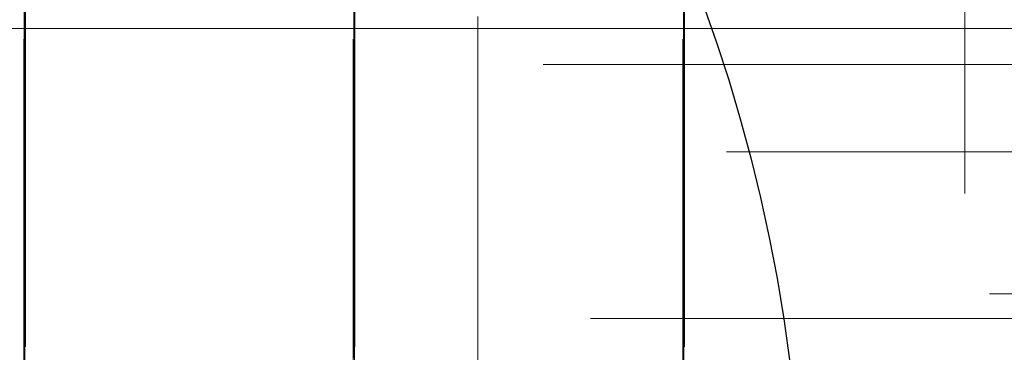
# Model space of a CAD drawing. Header units: millimetres. Extents: x -50 to 901, y -50 to 714.
# Tile 79 of 186: x 8 to 17, y 2 to 5. Entities that reach past the tile are written whole.
import ezdxf

# ---------------------------------------------------------------- set-up
doc = ezdxf.new("R2010")
doc.units = ezdxf.units.MM

# ---------------------------------------------------------------- blocks, each defined once
blk = doc.blocks.new('SW_CENTERMARKSYMBOL_56')
at = {"color": 0, "linetype": 'Continuous', "lineweight": 18}
for p, q in [((0, 0), (5, 0)), ((5, 0), (5.9011, 0))]:
    blk.add_line(p, q, dxfattribs=at)
blk = doc.blocks.new('SW_CENTERMARKSYMBOL_57')
at = {"color": 0, "linetype": 'Continuous', "lineweight": 18}
for p, q in [((0, 0), (0, 5)), ((0, 0), (-5, 0)), ((0, 0), (0, -5)), ((0, 0), (5, 0)), ((5, 0), (5.9011, 0))]:
    blk.add_line(p, q, dxfattribs=at)
blk = doc.blocks.new('SW_CENTERMARKSYMBOL_58')
at = {"color": 0, "linetype": 'Continuous', "lineweight": 18}
for p, q in [((0, 0), (0, 5)), ((0, 0), (-5, 0)), ((0, 0), (0, -5)), ((0, 0), (5, 0)), ((5, 0), (5.9011, 0))]:
    blk.add_line(p, q, dxfattribs=at)
blk = doc.blocks.new('SW_CENTERMARKSYMBOL_59')
at = {"color": 0, "linetype": 'Continuous', "lineweight": 18}
for p, q in [((0, 0), (0, 5)), ((-5, 0), (-5.9011, 0)), ((0, 0), (-5, 0)), ((0, 0), (0, -5)), ((0, 0), (5, 0))]:
    blk.add_line(p, q, dxfattribs=at)
blk = doc.blocks.new('SW_CENTERMARKSYMBOL_66')
at = {"color": 0, "linetype": 'Continuous', "lineweight": 18}
for p, q in [((0, 0), (0, -5)), ((0, -5), (0, -5.9011))]:
    blk.add_line(p, q, dxfattribs=at)
blk = doc.blocks.new('SW_CENTERMARKSYMBOL_67')
at = {"color": 0, "linetype": 'Continuous', "lineweight": 18}
for p, q in [((0, 0), (0, -5)), ((0, -5), (0, -5.9011))]:
    blk.add_line(p, q, dxfattribs=at)
blk = doc.blocks.new('SW_CENTERMARKSYMBOL_68')
at = {"color": 0, "linetype": 'Continuous', "lineweight": 18}
for p, q in [((0, 0), (0, -5)), ((0, -5), (0, -5.9011))]:
    blk.add_line(p, q, dxfattribs=at)
blk = doc.blocks.new('SW_CENTERMARKSYMBOL_76')
at = {"color": 0, "linetype": 'Continuous', "lineweight": 18}
for p, q in [((0, 5), (0, 5.9011)), ((0, 0), (0, 5))]:
    blk.add_line(p, q, dxfattribs=at)
blk = doc.blocks.new('SW_CENTERMARKSYMBOL_77')
at = {"color": 0, "linetype": 'Continuous', "lineweight": 18}
for p, q in [((0, 5), (0, 5.9011)), ((0, 0), (0, 5))]:
    blk.add_line(p, q, dxfattribs=at)
blk = doc.blocks.new('SW_CENTERMARKSYMBOL_90')
at = {"color": 0, "linetype": 'Continuous', "lineweight": 18}
blk.add_line((0, 0), (0, 5), dxfattribs=at)
blk = doc.blocks.new('SW_CENTERMARKSYMBOL_91')
at = {"color": 0, "linetype": 'Continuous', "lineweight": 18}
blk.add_line((0, 0), (0, 5), dxfattribs=at)
blk = doc.blocks.new('SW_CENTERMARKSYMBOL_92')
at = {"color": 0, "linetype": 'Continuous', "lineweight": 18}
blk.add_line((0, 0), (0, 5), dxfattribs=at)
blk = doc.blocks.new('SW_CENTERMARKSYMBOL_98')
at = {"color": 0, "linetype": 'Continuous', "lineweight": 18}
for p, q in [((0, 5), (0, 5.9011)), ((0, 0), (0, 5))]:
    blk.add_line(p, q, dxfattribs=at)
blk = doc.blocks.new('SW_CENTERMARKSYMBOL_439')
at = {"color": 0, "linetype": 'Continuous', "lineweight": 18}
for p, q in [((0, 0), (0, -5)), ((0, -5), (0, -5.5549))]:
    blk.add_line(p, q, dxfattribs=at)
blk = doc.blocks.new('SW_CENTERMARKSYMBOL_441')
at = {"color": 0, "linetype": 'Continuous', "lineweight": 18}
for p, q in [((-5, 0), (-5.5549, 0)), ((0, 0), (-5, 0))]:
    blk.add_line(p, q, dxfattribs=at)
blk = doc.blocks.new('SW_CENTERMARKSYMBOL_446')
at = {"color": 0, "linetype": 'Continuous', "lineweight": 18}
blk.add_line((-5, 0), (-5.5209, 0), dxfattribs=at)
blk = doc.blocks.new('SW_CENTERMARKSYMBOL_451')
at = {"color": 0, "linetype": 'Continuous', "lineweight": 18}
for p, q in [((-5, 0), (-5.6463, 0)), ((0, 0), (-5, 0))]:
    blk.add_line(p, q, dxfattribs=at)
blk = doc.blocks.new('SW_CENTERMARKSYMBOL_452')
at = {"color": 0, "linetype": 'Continuous', "lineweight": 18}
for p, q in [((-5, 0), (-5.5549, 0)), ((0, 0), (-5, 0))]:
    blk.add_line(p, q, dxfattribs=at)
blk = doc.blocks.new('SW_CENTERMARKSYMBOL_553')
at = {"color": 0, "linetype": 'Continuous', "lineweight": 18}
blk.add_line((0, 0), (0, 5), dxfattribs=at)
blk = doc.blocks.new('SW_CENTERMARKSYMBOL_619')
at = {"color": 0, "linetype": 'Continuous', "lineweight": 18}
for p, q in [((0, 0), (5, 0)), ((5, 0), (5.9011, 0))]:
    blk.add_line(p, q, dxfattribs=at)
blk = doc.blocks.new('SW_CENTERMARKSYMBOL_620')
at = {"color": 0, "linetype": 'Continuous', "lineweight": 18}
for p, q in [((0, 0), (0, 5)), ((0, 0), (-5, 0)), ((0, 0), (0, -5)), ((0, 0), (5, 0)), ((5, 0), (5.9011, 0))]:
    blk.add_line(p, q, dxfattribs=at)
blk = doc.blocks.new('SW_CENTERMARKSYMBOL_621')
at = {"color": 0, "linetype": 'Continuous', "lineweight": 18}
for p, q in [((0, 0), (0, 5)), ((0, 0), (-5, 0)), ((0, 0), (0, -5)), ((0, 0), (5, 0)), ((5, 0), (5.9011, 0))]:
    blk.add_line(p, q, dxfattribs=at)
blk = doc.blocks.new('SW_CENTERMARKSYMBOL_622')
at = {"color": 0, "linetype": 'Continuous', "lineweight": 18}
for p, q in [((0, 0), (0, 5)), ((-5, 0), (-5.9011, 0)), ((0, 0), (-5, 0)), ((0, 0), (0, -5)), ((0, 0), (5, 0))]:
    blk.add_line(p, q, dxfattribs=at)
blk = doc.blocks.new('SW_CENTERMARKSYMBOL_629')
at = {"color": 0, "linetype": 'Continuous', "lineweight": 18}
for p, q in [((0, 0), (0, -5)), ((0, -5), (0, -5.9011))]:
    blk.add_line(p, q, dxfattribs=at)
blk = doc.blocks.new('SW_CENTERMARKSYMBOL_630')
at = {"color": 0, "linetype": 'Continuous', "lineweight": 18}
for p, q in [((0, 0), (0, -5)), ((0, -5), (0, -5.9011))]:
    blk.add_line(p, q, dxfattribs=at)
blk = doc.blocks.new('SW_CENTERMARKSYMBOL_631')
at = {"color": 0, "linetype": 'Continuous', "lineweight": 18}
for p, q in [((0, 0), (0, -5)), ((0, -5), (0, -5.9011))]:
    blk.add_line(p, q, dxfattribs=at)
blk = doc.blocks.new('SW_CENTERMARKSYMBOL_639')
at = {"color": 0, "linetype": 'Continuous', "lineweight": 18}
for p, q in [((0, 5), (0, 5.9011)), ((0, 0), (0, 5))]:
    blk.add_line(p, q, dxfattribs=at)
blk = doc.blocks.new('SW_CENTERMARKSYMBOL_640')
at = {"color": 0, "linetype": 'Continuous', "lineweight": 18}
for p, q in [((0, 5), (0, 5.9011)), ((0, 0), (0, 5))]:
    blk.add_line(p, q, dxfattribs=at)
blk = doc.blocks.new('SW_CENTERMARKSYMBOL_653')
at = {"color": 0, "linetype": 'Continuous', "lineweight": 18}
blk.add_line((0, 0), (0, 5), dxfattribs=at)
blk = doc.blocks.new('SW_CENTERMARKSYMBOL_654')
at = {"color": 0, "linetype": 'Continuous', "lineweight": 18}
blk.add_line((0, 0), (0, 5), dxfattribs=at)
blk = doc.blocks.new('SW_CENTERMARKSYMBOL_655')
at = {"color": 0, "linetype": 'Continuous', "lineweight": 18}
blk.add_line((0, 0), (0, 5), dxfattribs=at)
blk = doc.blocks.new('SW_CENTERMARKSYMBOL_661')
at = {"color": 0, "linetype": 'Continuous', "lineweight": 18}
for p, q in [((0, 5), (0, 5.9011)), ((0, 0), (0, 5))]:
    blk.add_line(p, q, dxfattribs=at)
blk = doc.blocks.new('SW_CENTERMARKSYMBOL_1002')
at = {"color": 0, "linetype": 'Continuous', "lineweight": 18}
for p, q in [((0, 0), (0, -5)), ((0, -5), (0, -5.5549))]:
    blk.add_line(p, q, dxfattribs=at)
blk = doc.blocks.new('SW_CENTERMARKSYMBOL_1004')
at = {"color": 0, "linetype": 'Continuous', "lineweight": 18}
for p, q in [((-5, 0), (-5.5549, 0)), ((0, 0), (-5, 0))]:
    blk.add_line(p, q, dxfattribs=at)
blk = doc.blocks.new('SW_CENTERMARKSYMBOL_1009')
at = {"color": 0, "linetype": 'Continuous', "lineweight": 18}
blk.add_line((-5, 0), (-5.5209, 0), dxfattribs=at)
blk = doc.blocks.new('SW_CENTERMARKSYMBOL_1014')
at = {"color": 0, "linetype": 'Continuous', "lineweight": 18}
for p, q in [((-5, 0), (-5.6463, 0)), ((0, 0), (-5, 0))]:
    blk.add_line(p, q, dxfattribs=at)
blk = doc.blocks.new('SW_CENTERMARKSYMBOL_1015')
at = {"color": 0, "linetype": 'Continuous', "lineweight": 18}
for p, q in [((-5, 0), (-5.5549, 0)), ((0, 0), (-5, 0))]:
    blk.add_line(p, q, dxfattribs=at)
blk = doc.blocks.new('SW_CENTERMARKSYMBOL_1116')
at = {"color": 0, "linetype": 'Continuous', "lineweight": 18}
blk.add_line((0, 0), (0, 5), dxfattribs=at)
blk = doc.blocks.new('SW_CENTERMARKSYMBOL_1182')
at = {"color": 0, "linetype": 'Continuous', "lineweight": 18}
for p, q in [((0, 0), (5, 0)), ((5, 0), (5.9011, 0))]:
    blk.add_line(p, q, dxfattribs=at)
blk = doc.blocks.new('SW_CENTERMARKSYMBOL_1183')
at = {"color": 0, "linetype": 'Continuous', "lineweight": 18}
for p, q in [((0, 0), (0, 5)), ((0, 0), (-5, 0)), ((0, 0), (0, -5)), ((0, 0), (5, 0)), ((5, 0), (5.9011, 0))]:
    blk.add_line(p, q, dxfattribs=at)
blk = doc.blocks.new('SW_CENTERMARKSYMBOL_1184')
at = {"color": 0, "linetype": 'Continuous', "lineweight": 18}
for p, q in [((0, 0), (0, 5)), ((0, 0), (-5, 0)), ((0, 0), (0, -5)), ((0, 0), (5, 0)), ((5, 0), (5.9011, 0))]:
    blk.add_line(p, q, dxfattribs=at)
blk = doc.blocks.new('SW_CENTERMARKSYMBOL_1185')
at = {"color": 0, "linetype": 'Continuous', "lineweight": 18}
for p, q in [((0, 0), (0, 5)), ((-5, 0), (-5.9011, 0)), ((0, 0), (-5, 0)), ((0, 0), (0, -5)), ((0, 0), (5, 0))]:
    blk.add_line(p, q, dxfattribs=at)
blk = doc.blocks.new('SW_CENTERMARKSYMBOL_1192')
at = {"color": 0, "linetype": 'Continuous', "lineweight": 18}
for p, q in [((0, 0), (0, -5)), ((0, -5), (0, -5.9011))]:
    blk.add_line(p, q, dxfattribs=at)
blk = doc.blocks.new('SW_CENTERMARKSYMBOL_1193')
at = {"color": 0, "linetype": 'Continuous', "lineweight": 18}
for p, q in [((0, 0), (0, -5)), ((0, -5), (0, -5.9011))]:
    blk.add_line(p, q, dxfattribs=at)
blk = doc.blocks.new('SW_CENTERMARKSYMBOL_1194')
at = {"color": 0, "linetype": 'Continuous', "lineweight": 18}
for p, q in [((0, 0), (0, -5)), ((0, -5), (0, -5.9011))]:
    blk.add_line(p, q, dxfattribs=at)
blk = doc.blocks.new('SW_CENTERMARKSYMBOL_1202')
at = {"color": 0, "linetype": 'Continuous', "lineweight": 18}
for p, q in [((0, 5), (0, 5.9011)), ((0, 0), (0, 5))]:
    blk.add_line(p, q, dxfattribs=at)
blk = doc.blocks.new('SW_CENTERMARKSYMBOL_1203')
at = {"color": 0, "linetype": 'Continuous', "lineweight": 18}
for p, q in [((0, 5), (0, 5.9011)), ((0, 0), (0, 5))]:
    blk.add_line(p, q, dxfattribs=at)
blk = doc.blocks.new('SW_CENTERMARKSYMBOL_1216')
at = {"color": 0, "linetype": 'Continuous', "lineweight": 18}
blk.add_line((0, 0), (0, 5), dxfattribs=at)
blk = doc.blocks.new('SW_CENTERMARKSYMBOL_1217')
at = {"color": 0, "linetype": 'Continuous', "lineweight": 18}
blk.add_line((0, 0), (0, 5), dxfattribs=at)
blk = doc.blocks.new('SW_CENTERMARKSYMBOL_1218')
at = {"color": 0, "linetype": 'Continuous', "lineweight": 18}
blk.add_line((0, 0), (0, 5), dxfattribs=at)
blk = doc.blocks.new('SW_CENTERMARKSYMBOL_1224')
at = {"color": 0, "linetype": 'Continuous', "lineweight": 18}
for p, q in [((0, 5), (0, 5.9011)), ((0, 0), (0, 5))]:
    blk.add_line(p, q, dxfattribs=at)
blk = doc.blocks.new('SW_CENTERMARKSYMBOL_1565')
at = {"color": 0, "linetype": 'Continuous', "lineweight": 18}
for p, q in [((0, 0), (0, -5)), ((0, -5), (0, -5.5549))]:
    blk.add_line(p, q, dxfattribs=at)
blk = doc.blocks.new('SW_CENTERMARKSYMBOL_1567')
at = {"color": 0, "linetype": 'Continuous', "lineweight": 18}
for p, q in [((-5, 0), (-5.5549, 0)), ((0, 0), (-5, 0))]:
    blk.add_line(p, q, dxfattribs=at)
blk = doc.blocks.new('SW_CENTERMARKSYMBOL_1572')
at = {"color": 0, "linetype": 'Continuous', "lineweight": 18}
blk.add_line((-5, 0), (-5.5209, 0), dxfattribs=at)
blk = doc.blocks.new('SW_CENTERMARKSYMBOL_1577')
at = {"color": 0, "linetype": 'Continuous', "lineweight": 18}
for p, q in [((-5, 0), (-5.6463, 0)), ((0, 0), (-5, 0))]:
    blk.add_line(p, q, dxfattribs=at)
blk = doc.blocks.new('SW_CENTERMARKSYMBOL_1578')
at = {"color": 0, "linetype": 'Continuous', "lineweight": 18}
for p, q in [((-5, 0), (-5.5549, 0)), ((0, 0), (-5, 0))]:
    blk.add_line(p, q, dxfattribs=at)
blk = doc.blocks.new('SW_CENTERMARKSYMBOL_1679')
at = {"color": 0, "linetype": 'Continuous', "lineweight": 18}
blk.add_line((0, 0), (0, 5), dxfattribs=at)
blk = doc.blocks.new('SW_CENTERMARKSYMBOL_1745')
at = {"color": 0, "linetype": 'Continuous', "lineweight": 18}
for p, q in [((0, 0), (5, 0)), ((5, 0), (5.9011, 0))]:
    blk.add_line(p, q, dxfattribs=at)
blk = doc.blocks.new('SW_CENTERMARKSYMBOL_1746')
at = {"color": 0, "linetype": 'Continuous', "lineweight": 18}
for p, q in [((0, 0), (0, 5)), ((0, 0), (-5, 0)), ((0, 0), (0, -5)), ((0, 0), (5, 0)), ((5, 0), (5.9011, 0))]:
    blk.add_line(p, q, dxfattribs=at)
blk = doc.blocks.new('SW_CENTERMARKSYMBOL_1747')
at = {"color": 0, "linetype": 'Continuous', "lineweight": 18}
for p, q in [((0, 0), (0, 5)), ((0, 0), (-5, 0)), ((0, 0), (0, -5)), ((0, 0), (5, 0)), ((5, 0), (5.9011, 0))]:
    blk.add_line(p, q, dxfattribs=at)
blk = doc.blocks.new('SW_CENTERMARKSYMBOL_1748')
at = {"color": 0, "linetype": 'Continuous', "lineweight": 18}
for p, q in [((0, 0), (0, 5)), ((-5, 0), (-5.9011, 0)), ((0, 0), (-5, 0)), ((0, 0), (0, -5)), ((0, 0), (5, 0))]:
    blk.add_line(p, q, dxfattribs=at)
blk = doc.blocks.new('SW_CENTERMARKSYMBOL_1755')
at = {"color": 0, "linetype": 'Continuous', "lineweight": 18}
for p, q in [((0, 0), (0, -5)), ((0, -5), (0, -5.9011))]:
    blk.add_line(p, q, dxfattribs=at)
blk = doc.blocks.new('SW_CENTERMARKSYMBOL_1756')
at = {"color": 0, "linetype": 'Continuous', "lineweight": 18}
for p, q in [((0, 0), (0, -5)), ((0, -5), (0, -5.9011))]:
    blk.add_line(p, q, dxfattribs=at)
blk = doc.blocks.new('SW_CENTERMARKSYMBOL_1757')
at = {"color": 0, "linetype": 'Continuous', "lineweight": 18}
for p, q in [((0, 0), (0, -5)), ((0, -5), (0, -5.9011))]:
    blk.add_line(p, q, dxfattribs=at)
blk = doc.blocks.new('SW_CENTERMARKSYMBOL_1765')
at = {"color": 0, "linetype": 'Continuous', "lineweight": 18}
for p, q in [((0, 5), (0, 5.9011)), ((0, 0), (0, 5))]:
    blk.add_line(p, q, dxfattribs=at)
blk = doc.blocks.new('SW_CENTERMARKSYMBOL_1766')
at = {"color": 0, "linetype": 'Continuous', "lineweight": 18}
for p, q in [((0, 5), (0, 5.9011)), ((0, 0), (0, 5))]:
    blk.add_line(p, q, dxfattribs=at)
blk = doc.blocks.new('SW_CENTERMARKSYMBOL_1779')
at = {"color": 0, "linetype": 'Continuous', "lineweight": 18}
blk.add_line((0, 0), (0, 5), dxfattribs=at)
blk = doc.blocks.new('SW_CENTERMARKSYMBOL_1780')
at = {"color": 0, "linetype": 'Continuous', "lineweight": 18}
blk.add_line((0, 0), (0, 5), dxfattribs=at)
blk = doc.blocks.new('SW_CENTERMARKSYMBOL_1781')
at = {"color": 0, "linetype": 'Continuous', "lineweight": 18}
blk.add_line((0, 0), (0, 5), dxfattribs=at)
blk = doc.blocks.new('SW_CENTERMARKSYMBOL_1787')
at = {"color": 0, "linetype": 'Continuous', "lineweight": 18}
for p, q in [((0, 5), (0, 5.9011)), ((0, 0), (0, 5))]:
    blk.add_line(p, q, dxfattribs=at)
blk = doc.blocks.new('SW_CENTERMARKSYMBOL_2128')
at = {"color": 0, "linetype": 'Continuous', "lineweight": 18}
for p, q in [((0, 0), (0, -5)), ((0, -5), (0, -5.5549))]:
    blk.add_line(p, q, dxfattribs=at)
blk = doc.blocks.new('SW_CENTERMARKSYMBOL_2130')
at = {"color": 0, "linetype": 'Continuous', "lineweight": 18}
for p, q in [((-5, 0), (-5.5549, 0)), ((0, 0), (-5, 0))]:
    blk.add_line(p, q, dxfattribs=at)
blk = doc.blocks.new('SW_CENTERMARKSYMBOL_2135')
at = {"color": 0, "linetype": 'Continuous', "lineweight": 18}
blk.add_line((-5, 0), (-5.5209, 0), dxfattribs=at)
blk = doc.blocks.new('SW_CENTERMARKSYMBOL_2140')
at = {"color": 0, "linetype": 'Continuous', "lineweight": 18}
for p, q in [((-5, 0), (-5.6463, 0)), ((0, 0), (-5, 0))]:
    blk.add_line(p, q, dxfattribs=at)
blk = doc.blocks.new('SW_CENTERMARKSYMBOL_2141')
at = {"color": 0, "linetype": 'Continuous', "lineweight": 18}
for p, q in [((-5, 0), (-5.5549, 0)), ((0, 0), (-5, 0))]:
    blk.add_line(p, q, dxfattribs=at)
blk = doc.blocks.new('SW_CENTERMARKSYMBOL_2242')
at = {"color": 0, "linetype": 'Continuous', "lineweight": 18}
blk.add_line((0, 0), (0, 5), dxfattribs=at)
blk = doc.blocks.new('SW_CENTERMARKSYMBOL_2308')
at = {"color": 0, "linetype": 'Continuous', "lineweight": 18}
for p, q in [((0, 0), (5, 0)), ((5, 0), (5.9011, 0))]:
    blk.add_line(p, q, dxfattribs=at)
blk = doc.blocks.new('SW_CENTERMARKSYMBOL_2309')
at = {"color": 0, "linetype": 'Continuous', "lineweight": 18}
for p, q in [((0, 0), (0, 5)), ((0, 0), (-5, 0)), ((0, 0), (0, -5)), ((0, 0), (5, 0)), ((5, 0), (5.9011, 0))]:
    blk.add_line(p, q, dxfattribs=at)
blk = doc.blocks.new('SW_CENTERMARKSYMBOL_2310')
at = {"color": 0, "linetype": 'Continuous', "lineweight": 18}
for p, q in [((0, 0), (0, 5)), ((0, 0), (-5, 0)), ((0, 0), (0, -5)), ((0, 0), (5, 0)), ((5, 0), (5.9011, 0))]:
    blk.add_line(p, q, dxfattribs=at)
blk = doc.blocks.new('SW_CENTERMARKSYMBOL_2311')
at = {"color": 0, "linetype": 'Continuous', "lineweight": 18}
for p, q in [((0, 0), (0, 5)), ((-5, 0), (-5.9011, 0)), ((0, 0), (-5, 0)), ((0, 0), (0, -5)), ((0, 0), (5, 0))]:
    blk.add_line(p, q, dxfattribs=at)
blk = doc.blocks.new('SW_CENTERMARKSYMBOL_2318')
at = {"color": 0, "linetype": 'Continuous', "lineweight": 18}
for p, q in [((0, 0), (0, -5)), ((0, -5), (0, -5.9011))]:
    blk.add_line(p, q, dxfattribs=at)
blk = doc.blocks.new('SW_CENTERMARKSYMBOL_2319')
at = {"color": 0, "linetype": 'Continuous', "lineweight": 18}
for p, q in [((0, 0), (0, -5)), ((0, -5), (0, -5.9011))]:
    blk.add_line(p, q, dxfattribs=at)
blk = doc.blocks.new('SW_CENTERMARKSYMBOL_2320')
at = {"color": 0, "linetype": 'Continuous', "lineweight": 18}
for p, q in [((0, 0), (0, -5)), ((0, -5), (0, -5.9011))]:
    blk.add_line(p, q, dxfattribs=at)
blk = doc.blocks.new('SW_CENTERMARKSYMBOL_2328')
at = {"color": 0, "linetype": 'Continuous', "lineweight": 18}
for p, q in [((0, 5), (0, 5.9011)), ((0, 0), (0, 5))]:
    blk.add_line(p, q, dxfattribs=at)
blk = doc.blocks.new('SW_CENTERMARKSYMBOL_2329')
at = {"color": 0, "linetype": 'Continuous', "lineweight": 18}
for p, q in [((0, 5), (0, 5.9011)), ((0, 0), (0, 5))]:
    blk.add_line(p, q, dxfattribs=at)
blk = doc.blocks.new('SW_CENTERMARKSYMBOL_2342')
at = {"color": 0, "linetype": 'Continuous', "lineweight": 18}
blk.add_line((0, 0), (0, 5), dxfattribs=at)
blk = doc.blocks.new('SW_CENTERMARKSYMBOL_2343')
at = {"color": 0, "linetype": 'Continuous', "lineweight": 18}
blk.add_line((0, 0), (0, 5), dxfattribs=at)
blk = doc.blocks.new('SW_CENTERMARKSYMBOL_2344')
at = {"color": 0, "linetype": 'Continuous', "lineweight": 18}
blk.add_line((0, 0), (0, 5), dxfattribs=at)
blk = doc.blocks.new('SW_CENTERMARKSYMBOL_2350')
at = {"color": 0, "linetype": 'Continuous', "lineweight": 18}
for p, q in [((0, 5), (0, 5.9011)), ((0, 0), (0, 5))]:
    blk.add_line(p, q, dxfattribs=at)
blk = doc.blocks.new('SW_CENTERMARKSYMBOL_2691')
at = {"color": 0, "linetype": 'Continuous', "lineweight": 18}
for p, q in [((0, 0), (0, -5)), ((0, -5), (0, -5.5549))]:
    blk.add_line(p, q, dxfattribs=at)
blk = doc.blocks.new('SW_CENTERMARKSYMBOL_2693')
at = {"color": 0, "linetype": 'Continuous', "lineweight": 18}
for p, q in [((-5, 0), (-5.5549, 0)), ((0, 0), (-5, 0))]:
    blk.add_line(p, q, dxfattribs=at)
blk = doc.blocks.new('SW_CENTERMARKSYMBOL_2698')
at = {"color": 0, "linetype": 'Continuous', "lineweight": 18}
blk.add_line((-5, 0), (-5.5209, 0), dxfattribs=at)
blk = doc.blocks.new('SW_CENTERMARKSYMBOL_2703')
at = {"color": 0, "linetype": 'Continuous', "lineweight": 18}
for p, q in [((-5, 0), (-5.6463, 0)), ((0, 0), (-5, 0))]:
    blk.add_line(p, q, dxfattribs=at)
blk = doc.blocks.new('SW_CENTERMARKSYMBOL_2704')
at = {"color": 0, "linetype": 'Continuous', "lineweight": 18}
for p, q in [((-5, 0), (-5.5549, 0)), ((0, 0), (-5, 0))]:
    blk.add_line(p, q, dxfattribs=at)
blk = doc.blocks.new('SW_CENTERMARKSYMBOL_2805')
at = {"color": 0, "linetype": 'Continuous', "lineweight": 18}
blk.add_line((0, 0), (0, 5), dxfattribs=at)

msp = doc.modelspace()

# ---------------------------------------------------------------- linework, layer by layer
at = {"color": 7, "linetype": 'Continuous', "lineweight": 25}
for radius in [45, 45, 45, 45, 45, 43.8964, 43.8964, 43.8964, 43.8964, 43.8964, 43.6219, 43.6219, 43.6219, 43.6219, 43.6219, 42.2814, 42.2814, 42.2814, 42.2814, 42.2814, 35.2814, 35.2814, 35.2814, 35.2814, 35.2814, 33.2814, 33.2814, 33.2814, 33.2814, 33.2814, 15, 15, 15, 15, 15]:
    msp.add_circle((0, 0), radius, dxfattribs=at)
msp.add_arc((0, 0), 50, 4.01152, 85.98848, dxfattribs=at)
msp.add_arc((0, 0), 50, 4.01152, 85.98848, dxfattribs=at)
msp.add_arc((0, 0), 50, 4.01152, 85.98848, dxfattribs=at)
msp.add_arc((0, 0), 50, 4.01152, 85.98848, dxfattribs=at)
msp.add_arc((0, 0), 50, 4.01152, 85.98848, dxfattribs=at)

# ---------------------------------------------------------------- block references
at = {"color": 7, "linetype": 'Continuous', "lineweight": 18}
for name, p in [('SW_CENTERMARKSYMBOL_439', (16.4745, 8.9807)), ('SW_CENTERMARKSYMBOL_1002', (16.4745, 8.9807)), ('SW_CENTERMARKSYMBOL_1565', (16.4745, 8.9807)), ('SW_CENTERMARKSYMBOL_2128', (16.4745, 8.9807)), ('SW_CENTERMARKSYMBOL_2691', (16.4745, 8.9807)), ('SW_CENTERMARKSYMBOL_66', (7.923, 7.9289)), ('SW_CENTERMARKSYMBOL_629', (7.923, 7.9289)), ('SW_CENTERMARKSYMBOL_1192', (7.923, 7.9289)), ('SW_CENTERMARKSYMBOL_1755', (7.923, 7.9289)), ('SW_CENTERMARKSYMBOL_2318', (7.923, 7.9289)), ('SW_CENTERMARKSYMBOL_67', (10.923, 7.9289)), ('SW_CENTERMARKSYMBOL_630', (10.923, 7.9289)), ('SW_CENTERMARKSYMBOL_1193', (10.923, 7.9289)), ('SW_CENTERMARKSYMBOL_1756', (10.923, 7.9289)), ('SW_CENTERMARKSYMBOL_2319', (10.923, 7.9289)), ('SW_CENTERMARKSYMBOL_68', (13.923, 7.9289)), ('SW_CENTERMARKSYMBOL_631', (13.923, 7.9289)), ('SW_CENTERMARKSYMBOL_1194', (13.923, 7.9289)), ('SW_CENTERMARKSYMBOL_1757', (13.923, 7.9289)), ('SW_CENTERMARKSYMBOL_2320', (13.923, 7.9289)), ('SW_CENTERMARKSYMBOL_56', (4.9177, 4.9289)), ('SW_CENTERMARKSYMBOL_619', (4.9177, 4.9289)), ('SW_CENTERMARKSYMBOL_1182', (4.9177, 4.9289)), ('SW_CENTERMARKSYMBOL_1745', (4.9177, 4.9289)), ('SW_CENTERMARKSYMBOL_2308', (4.9177, 4.9289)), ('SW_CENTERMARKSYMBOL_57', (7.9177, 4.9289)), ('SW_CENTERMARKSYMBOL_620', (7.9177, 4.9289)), ('SW_CENTERMARKSYMBOL_1183', (7.9177, 4.9289)), ('SW_CENTERMARKSYMBOL_1746', (7.9177, 4.9289)), ('SW_CENTERMARKSYMBOL_2309', (7.9177, 4.9289)), ('SW_CENTERMARKSYMBOL_58', (10.9177, 4.9289)), ('SW_CENTERMARKSYMBOL_621', (10.9177, 4.9289)), ('SW_CENTERMARKSYMBOL_1184', (10.9177, 4.9289)), ('SW_CENTERMARKSYMBOL_1747', (10.9177, 4.9289)), ('SW_CENTERMARKSYMBOL_2310', (10.9177, 4.9289)), ('SW_CENTERMARKSYMBOL_59', (13.9177, 4.9289)), ('SW_CENTERMARKSYMBOL_622', (13.9177, 4.9289)), ('SW_CENTERMARKSYMBOL_1185', (13.9177, 4.9289)), ('SW_CENTERMARKSYMBOL_1748', (13.9177, 4.9289)), ('SW_CENTERMARKSYMBOL_2311', (13.9177, 4.9289)), ('SW_CENTERMARKSYMBOL_452', (18.1903, 4.6015)), ('SW_CENTERMARKSYMBOL_1015', (18.1903, 4.6015)), ('SW_CENTERMARKSYMBOL_1578', (18.1903, 4.6015)), ('SW_CENTERMARKSYMBOL_2141', (18.1903, 4.6015)), ('SW_CENTERMARKSYMBOL_2704', (18.1903, 4.6015)), ('SW_CENTERMARKSYMBOL_451', (19.9524, 3.8061)), ('SW_CENTERMARKSYMBOL_1014', (19.9524, 3.8061)), ('SW_CENTERMARKSYMBOL_1577', (19.9524, 3.8061)), ('SW_CENTERMARKSYMBOL_2140', (19.9524, 3.8061)), ('SW_CENTERMARKSYMBOL_2703', (19.9524, 3.8061)), ('SW_CENTERMARKSYMBOL_553', (12.0404, 0.0375)), ('SW_CENTERMARKSYMBOL_1116', (12.0404, 0.0375)), ('SW_CENTERMARKSYMBOL_1679', (12.0404, 0.0375)), ('SW_CENTERMARKSYMBOL_2242', (12.0404, 0.0375)), ('SW_CENTERMARKSYMBOL_2805', (12.0404, 0.0375)), ('SW_CENTERMARKSYMBOL_446', (22.2208, 2.5117)), ('SW_CENTERMARKSYMBOL_1009', (22.2208, 2.5117)), ('SW_CENTERMARKSYMBOL_1572', (22.2208, 2.5117)), ('SW_CENTERMARKSYMBOL_2135', (22.2208, 2.5117)), ('SW_CENTERMARKSYMBOL_2698', (22.2208, 2.5117)), ('SW_CENTERMARKSYMBOL_92', (7.9124, 1.9289)), ('SW_CENTERMARKSYMBOL_655', (7.9124, 1.9289)), ('SW_CENTERMARKSYMBOL_1218', (7.9124, 1.9289)), ('SW_CENTERMARKSYMBOL_1781', (7.9124, 1.9289)), ('SW_CENTERMARKSYMBOL_2344', (7.9124, 1.9289)), ('SW_CENTERMARKSYMBOL_91', (10.9124, 1.9289)), ('SW_CENTERMARKSYMBOL_654', (10.9124, 1.9289)), ('SW_CENTERMARKSYMBOL_1217', (10.9124, 1.9289)), ('SW_CENTERMARKSYMBOL_1780', (10.9124, 1.9289)), ('SW_CENTERMARKSYMBOL_2343', (10.9124, 1.9289)), ('SW_CENTERMARKSYMBOL_90', (13.9124, 1.9289)), ('SW_CENTERMARKSYMBOL_653', (13.9124, 1.9289)), ('SW_CENTERMARKSYMBOL_1216', (13.9124, 1.9289)), ('SW_CENTERMARKSYMBOL_1779', (13.9124, 1.9289)), ('SW_CENTERMARKSYMBOL_2342', (13.9124, 1.9289)), ('SW_CENTERMARKSYMBOL_441', (18.6236, 2.2854)), ('SW_CENTERMARKSYMBOL_1004', (18.6236, 2.2854)), ('SW_CENTERMARKSYMBOL_1567', (18.6236, 2.2854)), ('SW_CENTERMARKSYMBOL_2130', (18.6236, 2.2854)), ('SW_CENTERMARKSYMBOL_2693', (18.6236, 2.2854)), ('SW_CENTERMARKSYMBOL_77', (7.9071, -1.0711)), ('SW_CENTERMARKSYMBOL_640', (7.9071, -1.0711)), ('SW_CENTERMARKSYMBOL_1203', (7.9071, -1.0711)), ('SW_CENTERMARKSYMBOL_1766', (7.9071, -1.0711)), ('SW_CENTERMARKSYMBOL_2329', (7.9071, -1.0711)), ('SW_CENTERMARKSYMBOL_76', (10.9071, -1.0711)), ('SW_CENTERMARKSYMBOL_639', (10.9071, -1.0711)), ('SW_CENTERMARKSYMBOL_1202', (10.9071, -1.0711)), ('SW_CENTERMARKSYMBOL_1765', (10.9071, -1.0711)), ('SW_CENTERMARKSYMBOL_2328', (10.9071, -1.0711)), ('SW_CENTERMARKSYMBOL_98', (13.9071, -1.0711)), ('SW_CENTERMARKSYMBOL_661', (13.9071, -1.0711)), ('SW_CENTERMARKSYMBOL_1224', (13.9071, -1.0711)), ('SW_CENTERMARKSYMBOL_1787', (13.9071, -1.0711)), ('SW_CENTERMARKSYMBOL_2350', (13.9071, -1.0711))]:
    msp.add_blockref(name, p, dxfattribs=at)

doc.saveas('drawing.dxf')
